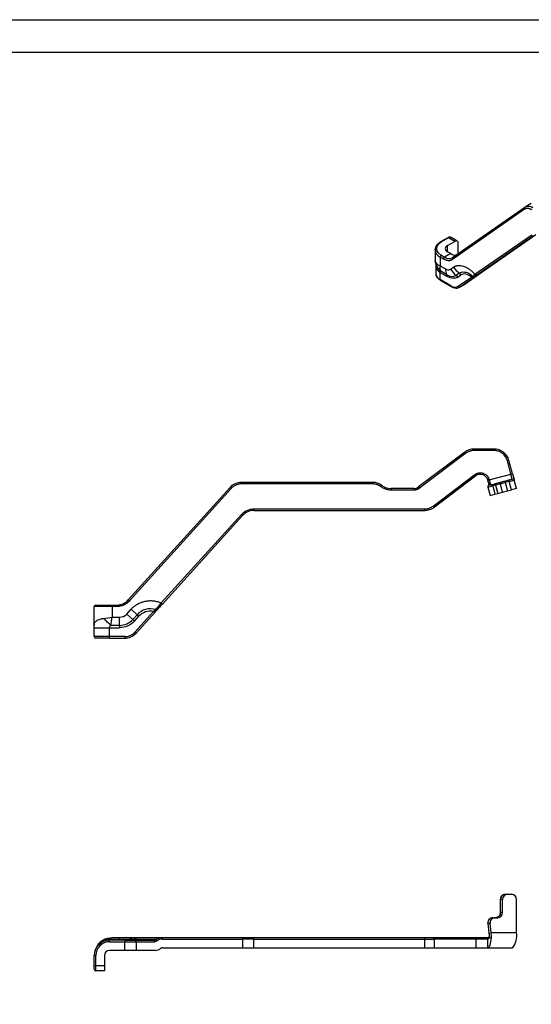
# Model space of a CAD drawing. Header units: inches. Extents: x -59 to 40, y -86 to 20.
# Tile 73 of 74: x 31.86 to 35.8, y 12.02 to 19.62. Entities that reach past the tile are written whole.
import ezdxf

# ---------------------------------------------------------------- set-up
doc = ezdxf.new("R2010")
doc.units = ezdxf.units.IN
doc.header["$MEASUREMENT"] = 0
doc.layers.add('APP-M-S', color=7, linetype='Continuous')

msp = doc.modelspace()

# ---------------------------------------------------------------- linework, layer by layer
at = {"layer": 'APP-M-S'}
for p, q in [((35.80332, 18.19801), (35.756, 18.17069)), ((35.75096, 18.15399), (35.19494, 17.76531)), ((35.75254, 18.16849), (35.19653, 17.77981)), ((35.75312, 18.16886), (35.75254, 18.16849)), ((35.36914, 17.65229), (35.80652, 17.95804)), ((35.38368, 17.64707), (35.82107, 17.95282)), ((35.4326, 17.6755), (35.83794, 17.95886)), ((35.15937, 17.93453), (35.10369, 17.90239)), ((35.16527, 17.93395), (35.1096, 17.9018)), ((35.15692, 17.87448), (35.2126, 17.90663)), ((35.15692, 17.82627), (35.15692, 17.87448)), ((35.2126, 17.90663), (35.16527, 17.93395)), ((35.23228, 17.90858), (35.18496, 17.9359)), ((35.24044, 17.81051), (35.24044, 17.89055)), ((35.06088, 17.84073), (35.06092, 17.84257)), ((35.06088, 17.84073), (35.06088, 17.76017)), ((35.1096, 17.79895), (35.13517, 17.78419)), ((35.18249, 17.81151), (35.13517, 17.78419)), ((35.18249, 17.81151), (35.15692, 17.82627)), ((35.06665, 17.71557), (35.06665, 17.6591)), ((35.10124, 17.78448), (35.10124, 17.71756)), ((35.12682, 17.76972), (35.10124, 17.78448)), ((35.10124, 17.71756), (35.1419, 17.69408)), ((35.1964, 17.78003), (35.19402, 17.7786)), ((35.10124, 17.61089), (35.10124, 17.66735)), ((35.10124, 17.66735), (35.15582, 17.63585)), ((35.15273, 17.64879), (35.10569, 17.67594)), ((35.18075, 17.69157), (35.20438, 17.70808)), ((35.24831, 17.66064), (35.22468, 17.64412)), ((35.23723, 17.63057), (35.26086, 17.64709)), ((35.40592, 17.65515), (35.30111, 17.58189)), ((35.1835, 17.5634), (35.10124, 17.61089)), ((35.10369, 17.60548), (35.18595, 17.55799)), ((35.23924, 17.55979), (35.34116, 17.63104)), ((35.2509, 17.55273), (35.29823, 17.58005)), ((35.25378, 17.55456), (35.3557, 17.62581)), ((35.25378, 17.55456), (35.30111, 17.58189)), ((35.30111, 17.58189), (35.29823, 17.58005)), ((35.25047, 17.55248), (35.25378, 17.55456)), ((35.29094, 16.27924), (34.93472, 16.00996)), ((35.29094, 16.27924), (35.29806, 16.26982)), ((35.51634, 16.30313), (35.36216, 16.30313)), ((35.36216, 16.30313), (35.36216, 16.29132)), ((35.51634, 16.29132), (35.36216, 16.29132)), ((35.51634, 16.30313), (35.51634, 16.29132)), ((35.29806, 16.26982), (34.94184, 16.00054)), ((35.63042, 16.21559), (35.61902, 16.21253)), ((35.64675, 16.10904), (35.61902, 16.21253)), ((35.65815, 16.1121), (35.63042, 16.21559)), ((34.58046, 16.04526), (33.56827, 16.04526)), ((33.56827, 16.04526), (33.56827, 16.03345)), ((34.58046, 16.03345), (34.58046, 16.04526)), ((35.04588, 15.86203), (35.3675, 16.10515)), ((35.37462, 16.09573), (35.05301, 15.85261)), ((35.37462, 16.09573), (35.3675, 16.10515)), ((35.47868, 16.06696), (35.46727, 16.06391)), ((35.46727, 16.06391), (35.46801, 16.06115)), ((35.47942, 16.06421), (35.46801, 16.06115)), ((35.47868, 16.06696), (35.47942, 16.06421)), ((35.47942, 16.06421), (35.64675, 16.10904)), ((35.47942, 16.06421), (35.4861, 16.03928)), ((35.56492, 16.03413), (35.60295, 16.04432)), ((35.59989, 16.05573), (35.63032, 16.06388)), ((35.60295, 16.04432), (35.59989, 16.05573)), ((35.63337, 16.05247), (35.60295, 16.04432)), ((35.60295, 16.04432), (35.62027, 15.97967)), ((35.63337, 16.05247), (35.63032, 16.06388)), ((35.63337, 16.05247), (35.6714, 16.06266)), ((35.6507, 15.98782), (35.63337, 16.05247)), ((35.65815, 16.1121), (35.64675, 16.10904)), ((35.65694, 16.07101), (35.64675, 16.10904)), ((35.68872, 15.99801), (35.6714, 16.06266)), ((33.48069, 16.00639), (32.69436, 15.13728)), ((33.48945, 15.99846), (32.70312, 15.12935)), ((33.48069, 16.00639), (33.48945, 15.99846)), ((34.58046, 16.03345), (33.56827, 16.03345)), ((34.65132, 16.02163), (34.64424, 16.01219)), ((34.8991, 15.99801), (34.72219, 15.99801)), ((34.72219, 15.99801), (34.72219, 15.9862)), ((34.8991, 15.9862), (34.72219, 15.9862)), ((34.8991, 15.99801), (34.8991, 15.9862)), ((34.93472, 16.00996), (34.94184, 16.00054)), ((35.468, 16.00816), (35.50603, 16.01835)), ((35.468, 16.00816), (35.48533, 15.94351)), ((35.50297, 16.02976), (35.52384, 16.03535)), ((35.50603, 16.01835), (35.50297, 16.02976)), ((35.52689, 16.02394), (35.50603, 16.01835)), ((35.50603, 16.01835), (35.52335, 15.9537)), ((35.52689, 16.02394), (35.52384, 16.03535)), ((35.56492, 16.03413), (35.52689, 16.02394)), ((35.52689, 16.02394), (35.54422, 15.95929)), ((35.54422, 15.95929), (35.58224, 15.96948)), ((35.58224, 15.96948), (35.56492, 16.03413)), ((35.58224, 15.96948), (35.62027, 15.97967)), ((35.62027, 15.97967), (35.6507, 15.98782)), ((35.68872, 15.99801), (35.6507, 15.98782)), ((35.48533, 15.94351), (35.52335, 15.9537)), ((35.52335, 15.9537), (35.54422, 15.95929)), ((33.66437, 15.84053), (34.98178, 15.84053)), ((33.66437, 15.82872), (33.66437, 15.84053)), ((33.66437, 15.82872), (34.98178, 15.82872)), ((34.98178, 15.82872), (34.98178, 15.84053)), ((35.05301, 15.85261), (35.04588, 15.86203)), ((32.94947, 15.1141), (33.56803, 15.79778)), ((32.95823, 15.10618), (33.57679, 15.78985)), ((33.57679, 15.78985), (33.56803, 15.79778)), ((32.69436, 15.13728), (32.70312, 15.12935)), ((32.57061, 15.08659), (32.43282, 15.08659)), ((32.43282, 14.92346), (32.43282, 15.08659)), ((32.57061, 15.09841), (32.60678, 15.09841)), ((32.57061, 15.08659), (32.57061, 15.09841)), ((32.57061, 15.08659), (32.57061, 15.00463)), ((32.60678, 15.08659), (32.57061, 15.08659)), ((32.60678, 15.08659), (32.60678, 15.09841)), ((32.68306, 15.02901), (32.71647, 15.06594)), ((32.76328, 15.02359), (32.71647, 15.06594)), ((32.57061, 15.00463), (32.62811, 15.00463)), ((32.62811, 14.9415), (32.62811, 15.00463)), ((32.68306, 15.02901), (32.72987, 14.98666)), ((32.76328, 15.02359), (32.72987, 14.98666)), ((32.72987, 14.98666), (32.74324, 14.97456)), ((32.74324, 14.97456), (32.77666, 15.01149)), ((32.74608, 14.88929), (32.89022, 15.04861)), ((32.75484, 14.88137), (32.89898, 15.04068)), ((32.76328, 15.02359), (32.77666, 15.01149)), ((32.43282, 14.92346), (32.55093, 14.92346)), ((32.43282, 14.85431), (32.43282, 14.92346)), ((32.55093, 14.92346), (32.62811, 14.92346)), ((32.55093, 14.85431), (32.55093, 14.92346)), ((32.62811, 14.9415), (32.5616, 14.9415)), ((32.62811, 14.9415), (32.62811, 14.92346)), ((32.55093, 14.85431), (32.43282, 14.85431)), ((32.66726, 14.85431), (32.55093, 14.85431)), ((32.55093, 14.8425), (32.55093, 14.85431)), ((32.55093, 14.8425), (32.66726, 14.8425)), ((32.66726, 14.85431), (32.66726, 14.8425)), ((32.74608, 14.88929), (32.75484, 14.88137)), ((35.60295, 12.86478), (35.62027, 12.86478)), ((35.62027, 12.86478), (35.6507, 12.86478)), ((35.56452, 12.82541), (35.56452, 12.72304)), ((35.56492, 12.82541), (35.56452, 12.82541)), ((35.58224, 12.82541), (35.56492, 12.82541)), ((35.56492, 12.72304), (35.56492, 12.82541)), ((35.58224, 12.72304), (35.58224, 12.82541)), ((35.68872, 12.5695), (35.68872, 12.82541)), ((35.56492, 12.72304), (35.56452, 12.72304)), ((35.58224, 12.72304), (35.56492, 12.72304)), ((35.46788, 12.63955), (35.47637, 12.56797)), ((35.46829, 12.63951), (35.46804, 12.64251)), ((35.48561, 12.63951), (35.46829, 12.63951)), ((35.46829, 12.63951), (35.47676, 12.56806)), ((35.49391, 12.5695), (35.48561, 12.63951)), ((35.50603, 12.68367), (35.52335, 12.68367)), ((35.52335, 12.68367), (35.54422, 12.68367)), ((35.5406, 12.68697), (35.53431, 12.68443)), ((35.47676, 12.56806), (35.47656, 12.56813)), ((35.49391, 12.5695), (35.68872, 12.5695)), ((32.50749, 12.51482), (32.51371, 12.51628)), ((32.55093, 12.49863), (32.55093, 12.51045)), ((32.66726, 12.51045), (32.55093, 12.51045)), ((32.55093, 12.49863), (32.66726, 12.49863)), ((32.62811, 12.51482), (32.5616, 12.51482)), ((32.57061, 12.53013), (32.62811, 12.53013)), ((32.62811, 12.51482), (32.62811, 12.53013)), ((32.62811, 12.53013), (32.68306, 12.53013)), ((32.62811, 12.51482), (32.62811, 12.51045)), ((32.72987, 12.51482), (32.62811, 12.51482)), ((32.66726, 12.51045), (32.66726, 12.49863)), ((32.66726, 12.43171), (32.66726, 12.49863)), ((32.66726, 12.49863), (32.75484, 12.49863)), ((32.68306, 12.53013), (32.71647, 12.53013)), ((32.76328, 12.51482), (32.72987, 12.51482)), ((32.74608, 12.51045), (32.89022, 12.51045)), ((32.75484, 12.49863), (32.75484, 12.43171)), ((32.75484, 12.49863), (32.89898, 12.49863)), ((32.9064, 12.51482), (32.76328, 12.51482)), ((32.94947, 12.53013), (33.56803, 12.53013)), ((32.95823, 12.51832), (33.57679, 12.51832)), ((33.57679, 12.51832), (33.57679, 12.45139)), ((33.66437, 12.51832), (33.57679, 12.51832)), ((33.66437, 12.51832), (33.66437, 12.53013)), ((33.66437, 12.53013), (34.98178, 12.53013)), ((33.66437, 12.45139), (33.66437, 12.51832)), ((33.66437, 12.51832), (34.98178, 12.51832)), ((34.98178, 12.51832), (34.98178, 12.53013)), ((34.98178, 12.51832), (35.05301, 12.51832)), ((34.98178, 12.45139), (34.98178, 12.51832)), ((35.04588, 12.53013), (35.3675, 12.53013)), ((35.05301, 12.51832), (35.05301, 12.45139)), ((35.37462, 12.51832), (35.05301, 12.51832)), ((35.37462, 12.51832), (35.37462, 12.45139)), ((35.46727, 12.51832), (35.37462, 12.51832)), ((35.46727, 12.51832), (35.46801, 12.51832)), ((35.46727, 12.45139), (35.46727, 12.51832)), ((35.47662, 12.53331), (35.4766, 12.53054)), ((35.47691, 12.53013), (35.49683, 12.53013)), ((32.66726, 12.43171), (32.55093, 12.43171)), ((32.75484, 12.43171), (32.66726, 12.43171)), ((32.90307, 12.43171), (32.75484, 12.43171)), ((32.96049, 12.45139), (33.57679, 12.45139)), ((33.57679, 12.45139), (33.66437, 12.45139)), ((33.66437, 12.45139), (34.98178, 12.45139)), ((34.98178, 12.45139), (35.05301, 12.45139)), ((35.05301, 12.45139), (35.37462, 12.45139)), ((35.37462, 12.45139), (35.46727, 12.45139)), ((35.46801, 12.45139), (35.46727, 12.45139)), ((35.46801, 12.45139), (35.65815, 12.45139)), ((32.43282, 12.3136), (32.43282, 12.39234)), ((32.44463, 12.39234), (32.43282, 12.39234)), ((32.44463, 12.3136), (32.44463, 12.39234)), ((32.51156, 12.39234), (32.51156, 12.3136)), ((32.44463, 12.3136), (32.43282, 12.3136)), ((32.51156, 12.3136), (32.44463, 12.3136)), ((32.44463, 12.27423), (32.44463, 12.3136)), ((32.51156, 12.27423), (32.44463, 12.27423)), ((32.51156, 12.3136), (32.51156, 12.27423))]:
    msp.add_line(p, q, dxfattribs=at)
at = {"layer": 'APP-M-S', "color": 7}
for points in [[(-7.73176, 19.61813), (39.76824, 19.61813), (39.76824, -14.25688), (-7.73176, -14.25688)], [(-7.48176, -14.00688), (-7.48176, 19.36813), (39.51824, 19.36813), (39.51824, -14.00688)]]:
    msp.add_lwpolyline(points, close=True, dxfattribs=at)
at = {"layer": 'APP-M-S'}
for points in [[(35.46829, 12.63951), (35.46791, 12.63953), (35.46788, 12.63956)], [(35.54108, 12.68651), (35.53431, 12.68443), (35.52689, 12.68367)], [(32.52216, 12.52133), (32.50172, 12.51167), (32.49255, 12.50588)], [(35.05301, 12.51832), (35.05287, 12.52062), (35.05246, 12.52284), (35.05181, 12.52488), (35.05092, 12.52667), (35.04984, 12.52814), (35.04861, 12.52923), (35.04727, 12.5299), (35.04588, 12.53013)], [(35.37462, 12.51832), (35.37448, 12.52062), (35.37408, 12.52284), (35.37342, 12.52488), (35.37253, 12.52667), (35.37145, 12.52814), (35.37022, 12.52923), (35.36889, 12.5299), (35.3675, 12.53013)], [(35.46801, 12.45139), (35.4727, 12.45279), (35.47727, 12.45694), (35.48163, 12.46375), (35.48566, 12.47306), (35.48928, 12.48465), (35.49239, 12.49825), (35.49493, 12.51353), (35.49683, 12.53013)]]:
    msp.add_lwpolyline(points, dxfattribs=at)
for centre, radius, start, end in [((35.78046, 18.11708), 0.05898, 54.089725, 114.041245), ((35.75947, 18.1604), 0.01066, 130.577709, 216.950011), ((35.10613, 17.89696), 0.00596, 54.437584, 113.67646), ((35.16607, 17.85038), 0.02578, 110.783421, 249.216579), ((35.16181, 17.92912), 0.00594, 54.382423, 114.307119), ((35.17681, 17.91785), 0.0198, 65.692881, 125.617577), ((35.22347, 17.8933), 0.01719, 350.785963, 129.203285), ((35.1281, 17.84636), 0.06745, 184.782266, 246.537875), ((35.11938, 17.78366), 0.01815, 122.605478, 177.394522), ((35.2204, 17.86995), 0.06965, 237.03459, 274.758669), ((35.12463, 17.72065), 0.0582, 184.978707, 246.30685), ((35.14495, 17.7689), 0.01815, 122.605478, 177.394522), ((35.1697, 17.83179), 0.05881, 234.039397, 294.593331), ((35.20346, 17.77171), 0.01066, 130.577709, 216.950011), ((35.12331, 17.66323), 0.05681, 184.17392, 247.146221), ((35.22985, 17.69116), 0.088, 178.098222, 208.785971), ((35.16329, 17.72316), 0.0361, 233.657989, 298.925898), ((35.19235, 17.70264), 0.06685, 233.657989, 298.925902), ((35.13069, 17.63668), 0.02514, 358.098222, 28.785971), ((35.322, 17.77829), 0.16574, 211.549913, 234.04465), ((35.34562, 17.79481), 0.16574, 211.549928, 234.044635), ((35.19688, 17.60579), 0.04736, 31.549964, 54.04462), ((35.28216, 17.58282), 0.08487, 37.477126, 113.505319), ((35.2205, 17.62231), 0.04736, 31.549928, 54.044635), ((35.10703, 17.61025), 0.00582, 173.701152, 234.986667), ((35.18945, 17.56283), 0.00598, 174.476191, 233.201504), ((35.24928, 17.56488), 0.01126, 206.903009, 293.582074), ((35.36216, 16.18502), 0.11811, 90, 127.087067), ((35.51634, 16.18502), 0.11811, 15, 90), ((33.56827, 15.92715), 0.11811, 90, 137.862933), ((34.58046, 15.92715), 0.11811, 53.130102, 90), ((35.41023, 16.04862), 0.05906, 15, 127.087067), ((35.57633, 16.03719), 0.01181, 105, 195), ((35.65999, 16.0596), 0.01181, 15, 105), ((34.72219, 16.11612), 0.11811, 233.130102, 270), ((34.8991, 16.05707), 0.05906, 270, 307.087067), ((35.47941, 16.01122), 0.01181, 105, 195), ((33.66437, 15.71061), 0.11811, 90, 137.862933), ((34.98178, 15.94683), 0.11811, 270, 307.087067), ((32.60678, 15.21652), 0.11811, 270, 317.862933), ((32.44463, 15.08659), 0.01181, 90, 180), ((32.86589, 14.93076), 0.13837, 72.976903, 137.862933), ((32.62811, 15.07872), 0.07409, 270, 317.862928), ((32.62811, 15.07872), 0.13722, 270, 317.86293), ((32.44463, 14.85431), 0.01181, 180, 270), ((32.66726, 14.96061), 0.11811, 270, 317.862933), ((35.60363, 12.82607), 0.03872, 91.010185, 180.975761), ((35.62095, 12.82607), 0.03872, 91.010185, 180.97576), ((35.65001, 12.82607), 0.03872, 359.02424, 88.989815), ((35.52575, 12.72257), 0.03917, 293.029463, 0.700078), ((35.54353, 12.72238), 0.03872, 271.010185, 0.97576), ((35.50679, 12.64486), 0.03882, 91.121428, 183.479893), ((35.52415, 12.64478), 0.0389, 91.170719, 187.796249), ((35.55171, 12.54195), 0.13975, 319.609308, 11.369055), ((32.55093, 12.39234), 0.11811, 90, 180), ((32.57061, 12.39234), 0.1378, 128.022307, 144.757922), ((32.6822, 12.44829), 0.08185, 54.378552, 89.398783), ((32.71561, 12.44829), 0.08185, 54.378543, 89.398791), ((32.74349, 12.53383), 0.02339, 234.378544, 269.398801), ((32.74429, 12.49996), 0.01063, 352.820211, 80.296761), ((32.7769, 12.53383), 0.02339, 234.378543, 269.398791), ((33.56623, 12.51965), 0.01063, 352.820211, 80.296761), ((35.47894, 12.5185), 0.01167, 99.749929, 180.869513), ((35.47986, 12.51841), 0.01185, 118.536625, 180.452829), ((32.55093, 12.39234), 0.03937, 90, 180), ((32.44463, 12.28604), 0.01181, 180, 270)]:
    msp.add_arc(centre, radius, start, end, dxfattribs=at)
msp.add_ellipse((35.46334, 12.5695), major_axis=(-0.01499, 0.11805), ratio=0.2549791, start_param=4.340186, end_param=4.6800228, dxfattribs=at)
for points, knots in [([(35.75653, 18.17096), (35.75646, 18.17094), (35.75501, 18.17035), (35.75386, 18.16924), (35.75275, 18.16818)], [0, 0, 0, 0, 0.0437424, 1, 1, 1, 1]), ([(35.80669, 18.15038), (35.80519, 18.15122), (35.80218, 18.1529), (35.7977, 18.15501), (35.79328, 18.1568), (35.78892, 18.15825), (35.78461, 18.15936), (35.78036, 18.16014), (35.77515, 18.16068), (35.76913, 18.16065), (35.76255, 18.15952), (35.75641, 18.1574), (35.75278, 18.15513), (35.75096, 18.15399)], [0, 0, 0, 0, 0.0721074, 0.1435655, 0.2146275, 0.2855512, 0.3565955, 0.4280182, 0.5000731, 0.6256177, 0.7498647, 0.8741983, 1, 1, 1, 1]), ([(35.10381, 17.90231), (35.10287, 17.90181), (35.09766, 17.89906), (35.08949, 17.89305), (35.07959, 17.88427), (35.07149, 17.87439), (35.06544, 17.86354), (35.06171, 17.85291), (35.06137, 17.84587), (35.06123, 17.84287)], [0, 0, 0, 0, 0.0357223, 0.1981436, 0.3627646, 0.5294433, 0.6985913, 0.8716061, 1, 1, 1, 1]), ([(35.1096, 17.9018), (35.10801, 17.90086), (35.10485, 17.89898), (35.10046, 17.89598), (35.09635, 17.89288), (35.09255, 17.88965), (35.08906, 17.88631), (35.08588, 17.88285), (35.08036, 17.87599), (35.0744, 17.86524), (35.07185, 17.85038), (35.0744, 17.83552), (35.08088, 17.82383), (35.08811, 17.81528), (35.09431, 17.80944), (35.1014, 17.80394), (35.10686, 17.80062), (35.1096, 17.79895)], [0, 0, 0, 0, 0.0345769, 0.0688992, 0.103066, 0.1371778, 0.1713356, 0.2056399, 0.2401901, 0.370056, 0.5000287, 0.6298947, 0.7598673, 0.8201108, 0.8798543, 0.9396378, 1, 1, 1, 1]), ([(35.1848, 17.93573), (35.18275, 17.93676), (35.17826, 17.93901), (35.1704, 17.93882), (35.16396, 17.93715), (35.16048, 17.93499), (35.15942, 17.93434)], [0, 0, 0, 0, 0.2584672, 0.5643789, 0.867491, 1, 1, 1, 1]), ([(35.06103, 17.76292), (35.06122, 17.75909), (35.06162, 17.75111), (35.06379, 17.74224), (35.0657, 17.73273), (35.06657, 17.72334), (35.06662, 17.71818), (35.06665, 17.71557)], [0, 0, 0, 0, 0.2460056, 0.5124926, 0.7652393, 0.8811472, 1, 1, 1, 1]), ([(35.06743, 17.74221), (35.06471, 17.74673), (35.06082, 17.75318), (35.06143, 17.75855), (35.06161, 17.76017)], [0, 0, 0, 0, 0.69986991, 1, 1, 1, 1]), ([(35.10569, 17.67594), (35.09603, 17.68455), (35.08774, 17.69476), (35.07475, 17.71725), (35.07006, 17.72954), (35.06743, 17.74221)], [0, 0, 0, 0, 0.5, 0.5, 1, 1, 1, 1]), ([(35.19494, 17.76531), (35.19384, 17.76458), (35.19165, 17.76313), (35.18814, 17.76134), (35.18451, 17.75985), (35.18072, 17.7587), (35.17678, 17.75786), (35.1727, 17.75734), (35.16846, 17.75715), (35.16266, 17.75732), (35.15517, 17.75831), (35.14591, 17.7608), (35.13644, 17.76449), (35.13004, 17.76797), (35.12682, 17.76972)], [0, 0, 0, 0, 0.0631317, 0.1257433, 0.1880038, 0.2500853, 0.3121612, 0.3744051, 0.436989, 0.5000824, 0.6256481, 0.7499006, 0.8742239, 1, 1, 1, 1]), ([(35.20438, 17.70808), (35.20585, 17.70906), (35.20877, 17.71101), (35.21341, 17.71348), (35.21822, 17.71561), (35.22321, 17.71737), (35.22839, 17.71875), (35.23374, 17.71977), (35.24384, 17.72096), (35.2594, 17.72049), (35.28107, 17.7152), (35.30346, 17.70557), (35.32228, 17.69395), (35.33711, 17.6828), (35.34805, 17.67351), (35.35878, 17.6634), (35.36568, 17.656), (35.36914, 17.65229)], [0, 0, 0, 0, 0.0359341, 0.0716797, 0.1073092, 0.1428958, 0.178513, 0.2142341, 0.2501318, 0.3750255, 0.5000212, 0.6249369, 0.7499106, 0.8125716, 0.874878, 0.9372233, 1, 1, 1, 1]), ([(35.06707, 17.65614), (35.0673, 17.65309), (35.06784, 17.64605), (35.0723, 17.63549), (35.07938, 17.62483), (35.08905, 17.61538), (35.09735, 17.60896), (35.10282, 17.60611), (35.10384, 17.60558)], [0, 0, 0, 0, 0.1520258, 0.3512376, 0.5531519, 0.7551925, 0.9544036, 1, 1, 1, 1]), ([(35.10569, 17.67594), (35.10512, 17.67616), (35.10403, 17.67659), (35.10271, 17.67686), (35.10173, 17.67677), (35.10111, 17.67627), (35.10081, 17.67533), (35.10081, 17.67386), (35.10097, 17.67212), (35.10119, 17.66991), (35.10122, 17.66834), (35.10124, 17.66735)], [0, 0, 0, 0, 0.124117, 0.2357175, 0.3378145, 0.4343152, 0.5298157, 0.632158, 0.7557893, 0.8473774, 1, 1, 1, 1]), ([(35.36914, 17.65229), (35.37076, 17.64966), (35.37327, 17.64757), (35.37866, 17.64564), (35.3815, 17.6458), (35.38368, 17.64707)], [0, 0, 0, 0, 0.5, 0.5, 1, 1, 1, 1]), ([(35.40592, 17.65515), (35.41066, 17.65847), (35.41458, 17.6613), (35.42066, 17.66592), (35.42282, 17.66772), (35.42394, 17.66888)], [0, 0, 0, 0, 0.5, 0.5, 1, 1, 1, 1]), ([(35.4326, 17.6755), (35.43029, 17.67388), (35.42842, 17.67253), (35.42552, 17.67031), (35.42449, 17.66945), (35.42394, 17.66888)], [0, 0, 0, 0, 0.5, 0.5, 1, 1, 1, 1]), ([(35.34116, 17.63104), (35.34193, 17.63136), (35.34347, 17.63202), (35.34546, 17.63285), (35.34716, 17.63355), (35.34856, 17.63411), (35.34919, 17.63434), (35.34951, 17.63445)], [0, 0, 0, 0, 0.2001015, 0.4001976, 0.6002315, 0.8001668, 1, 1, 1, 1]), ([(35.34116, 17.63104), (35.34278, 17.62841), (35.34529, 17.62631), (35.35068, 17.62438), (35.35352, 17.62455), (35.3557, 17.62581)], [0, 0, 0, 0, 0.5, 0.5, 1, 1, 1, 1]), ([(35.34951, 17.63445), (35.35134, 17.63246), (35.35387, 17.63112), (35.35919, 17.63034), (35.36197, 17.63089), (35.36424, 17.63227)], [0, 0, 0, 0, 0.5, 0.5, 1, 1, 1, 1]), ([(35.18596, 17.55817), (35.18857, 17.55667), (35.19498, 17.55299), (35.20538, 17.54909), (35.21702, 17.54639), (35.22862, 17.54589), (35.24005, 17.54756), (35.24691, 17.55081), (35.25037, 17.55246)], [0, 0, 0, 0, 0.1171128, 0.288011, 0.4613243, 0.6371933, 0.8167474, 1, 1, 1, 1]), ([(35.36216, 16.29132), (35.36024, 16.29129), (35.35641, 16.29123), (35.35069, 16.29075), (35.34502, 16.28999), (35.3394, 16.28891), (35.33384, 16.28753), (35.32652, 16.28529), (35.31763, 16.28176), (35.30743, 16.27646), (35.30119, 16.27204), (35.29806, 16.26982)], [0, 0, 0, 0, 0.0837945, 0.1670863, 0.2501174, 0.3331321, 0.4163749, 0.5000883, 0.6668495, 0.8328341, 1, 1, 1, 1]), ([(35.61902, 16.21253), (35.61839, 16.21471), (35.61714, 16.21905), (35.61475, 16.22539), (35.612, 16.23155), (35.60885, 16.23753), (35.60339, 16.24646), (35.59463, 16.25769), (35.58135, 16.26974), (35.56627, 16.27945), (35.55178, 16.2856), (35.53878, 16.28912), (35.52762, 16.29098), (35.52011, 16.29121), (35.51634, 16.29132)], [0, 0, 0, 0, 0.0488744, 0.0974402, 0.1458949, 0.1944371, 0.2432644, 0.371575, 0.5000353, 0.6283458, 0.7568062, 0.8379261, 0.9186838, 1, 1, 1, 1]), ([(35.3675, 16.10515), (35.36885, 16.10614), (35.37154, 16.10809), (35.3758, 16.11064), (35.38018, 16.1129), (35.3847, 16.11482), (35.38936, 16.11643), (35.39415, 16.11771), (35.40029, 16.1189), (35.40781, 16.11963), (35.41936, 16.11931), (35.43348, 16.1163), (35.44645, 16.11), (35.45577, 16.10316), (35.46215, 16.09711), (35.46772, 16.0904), (35.47237, 16.0831), (35.47614, 16.07529), (35.47783, 16.06975), (35.47868, 16.06696)], [0, 0, 0, 0, 0.0362061, 0.0719651, 0.1074506, 0.1428401, 0.1783126, 0.2140459, 0.2502138, 0.3136033, 0.3771391, 0.5000495, 0.6229599, 0.6863494, 0.7498852, 0.8128056, 0.8748287, 0.9369094, 1, 1, 1, 1]), ([(35.52384, 16.03535), (35.52509, 16.03568), (35.52758, 16.03635), (35.53128, 16.03734), (35.53493, 16.03832), (35.53853, 16.03928), (35.54404, 16.04076), (35.55118, 16.04267), (35.55902, 16.04478), (35.56547, 16.0465), (35.56997, 16.04771), (35.57277, 16.04846), (35.57311, 16.04855), (35.57327, 16.0486)], [0, 0, 0, 0, 0.0483635, 0.0962941, 0.1440651, 0.1919523, 0.2402295, 0.3700566, 0.5001465, 0.6299738, 0.7600638, 0.8798357, 1, 1, 1, 1]), ([(35.57327, 16.0486), (35.57331, 16.04861), (35.57339, 16.04863), (35.57405, 16.0488), (35.57529, 16.04914), (35.57748, 16.04972), (35.58094, 16.05065), (35.58517, 16.05178), (35.5899, 16.05305), (35.59487, 16.05438), (35.59821, 16.05528), (35.59989, 16.05573)], [0, 0, 0, 0, 0.0803725, 0.1599995, 0.240148, 0.3698768, 0.5000935, 0.6298226, 0.7600395, 0.8796551, 1, 1, 1, 1]), ([(35.63032, 16.06388), (35.63144, 16.06418), (35.63366, 16.06478), (35.63696, 16.06566), (35.6408, 16.06669), (35.64504, 16.06782), (35.64926, 16.06896), (35.65273, 16.06989), (35.65516, 16.07054), (35.65667, 16.07094), (35.65685, 16.07099), (35.65694, 16.07101)], [0, 0, 0, 0, 0.0803725, 0.1599995, 0.240148, 0.3698768, 0.5000935, 0.6298226, 0.7600395, 0.8796551, 1, 1, 1, 1]), ([(33.56827, 16.03345), (33.56614, 16.03341), (33.56189, 16.03334), (33.55556, 16.03276), (33.54931, 16.03183), (33.54313, 16.03052), (33.53704, 16.02884), (33.53103, 16.02678), (33.52366, 16.02376), (33.51514, 16.01946), (33.50584, 16.01343), (33.49716, 16.0065), (33.49203, 16.00115), (33.48945, 15.99846)], [0, 0, 0, 0, 0.0721074, 0.1435655, 0.2146275, 0.2855512, 0.3565955, 0.4280182, 0.5000731, 0.6256177, 0.7498647, 0.8741983, 1, 1, 1, 1]), ([(34.64424, 16.01219), (34.64269, 16.01331), (34.63961, 16.01555), (34.63477, 16.01858), (34.62981, 16.02136), (34.62471, 16.02386), (34.61946, 16.02609), (34.61231, 16.02869), (34.60314, 16.0312), (34.59187, 16.0331), (34.58427, 16.03333), (34.58046, 16.03345)], [0, 0, 0, 0, 0.0837899, 0.1670826, 0.2501174, 0.3331357, 0.4163791, 0.5000873, 0.6668437, 0.8328364, 1, 1, 1, 1]), ([(34.72219, 15.9862), (34.71985, 15.98624), (34.7152, 15.98631), (34.70825, 15.98689), (34.70136, 15.98781), (34.69453, 15.98911), (34.68777, 15.99078), (34.67887, 15.99348), (34.66806, 15.99775), (34.65565, 16.00416), (34.64805, 16.0095), (34.64424, 16.01219)], [0, 0, 0, 0, 0.0837828, 0.167071, 0.2501042, 0.3331239, 0.4163718, 0.5000878, 0.6668812, 0.8328735, 1, 1, 1, 1]), ([(34.94184, 16.00054), (34.94059, 15.99963), (34.93812, 15.99783), (34.9342, 15.99544), (34.93015, 15.9933), (34.92596, 15.99144), (34.92071, 15.98948), (34.91432, 15.98772), (34.90676, 15.98644), (34.90166, 15.98628), (34.8991, 15.9862)], [0, 0, 0, 0, 0.1005053, 0.2003455, 0.2999394, 0.3997089, 0.5000737, 0.6667383, 0.8327282, 1, 1, 1, 1]), ([(35.47638, 16.03085), (35.47676, 16.02822), (35.47727, 16.02466), (35.47769, 16.02327), (35.47779, 16.0229)], [0, 0, 0, 0, 0.7390374, 1, 1, 1, 1]), ([(35.4861, 16.03928), (35.48542, 16.03909), (35.48409, 16.03873), (35.48225, 16.03792), (35.48062, 16.03698), (35.47925, 16.03592), (35.47815, 16.03478), (35.47731, 16.0336), (35.47675, 16.03241), (35.47646, 16.03125), (35.47639, 16.03013), (35.47653, 16.02943), (35.4766, 16.02909)], [0, 0, 0, 0, 0.1135998, 0.2241423, 0.3316545, 0.4361587, 0.5376575, 0.6361426, 0.7316085, 0.8240614, 0.9135188, 1, 1, 1, 1]), ([(35.4766, 16.02909), (35.47662, 16.02901), (35.47665, 16.02892), (35.47667, 16.02882), (35.47671, 16.02869), (35.47675, 16.02854), (35.47679, 16.0284), (35.47683, 16.02825), (35.47687, 16.0281), (35.47691, 16.02796)], [0, 0, 0, 0, 0.000009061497, 0.000009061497, 0.000009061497, 0.000020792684, 0.000020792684, 0.000020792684, 0.000032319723, 0.000032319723, 0.000032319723, 0.000032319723]), ([(35.48353, 16.02455), (35.4847, 16.02486), (35.4872, 16.02553), (35.49197, 16.02681), (35.49733, 16.02825), (35.50109, 16.02925), (35.50297, 16.02976)], [0, 0, 0, 0, 0.2266675, 0.4847512, 0.7416979, 1, 1, 1, 1]), ([(33.56803, 15.79778), (33.56958, 15.79945), (33.57269, 15.80277), (33.57764, 15.80744), (33.58279, 15.81183), (33.58814, 15.81593), (33.59371, 15.81974), (33.59949, 15.82326), (33.60547, 15.82649), (33.61369, 15.83038), (33.62427, 15.83446), (33.63736, 15.83795), (33.65077, 15.84013), (33.65982, 15.8404), (33.66437, 15.84053)], [0, 0, 0, 0, 0.0631317, 0.1257433, 0.1880038, 0.2500853, 0.3121612, 0.3744051, 0.436989, 0.5000824, 0.6256481, 0.7499006, 0.8742239, 1, 1, 1, 1]), ([(34.98178, 15.84053), (34.9837, 15.84056), (34.98754, 15.84062), (34.99325, 15.8411), (34.99892, 15.84186), (35.00454, 15.84294), (35.01011, 15.84432), (35.01743, 15.84656), (35.02632, 15.85009), (35.03651, 15.85539), (35.04275, 15.85982), (35.04588, 15.86203)], [0, 0, 0, 0, 0.0837945, 0.1670863, 0.2501174, 0.3331321, 0.4163749, 0.5000883, 0.6668495, 0.8328341, 1, 1, 1, 1]), ([(32.71647, 15.06594), (32.71854, 15.06818), (32.72268, 15.07263), (32.72924, 15.07894), (32.73604, 15.08495), (32.7431, 15.09063), (32.75042, 15.09598), (32.75799, 15.10102), (32.77227, 15.10961), (32.79428, 15.12003), (32.82493, 15.12889), (32.85659, 15.13291), (32.8832, 15.13199), (32.90417, 15.12881), (32.91965, 15.12517), (32.93483, 15.12039), (32.94458, 15.1162), (32.94947, 15.1141)], [0, 0, 0, 0, 0.0359341, 0.0716797, 0.1073092, 0.1428958, 0.178513, 0.2142341, 0.2501318, 0.3750255, 0.5000212, 0.6249369, 0.7499106, 0.8125716, 0.874878, 0.9372233, 1, 1, 1, 1]), ([(32.44463, 15.09841), (32.44466, 15.09841), (32.44473, 15.09841), (32.4453, 15.09841), (32.4462, 15.09841), (32.44746, 15.09841), (32.44909, 15.09841), (32.45108, 15.09841), (32.45558, 15.09841), (32.46453, 15.09841), (32.48092, 15.09841), (32.50093, 15.09841), (32.51983, 15.09841), (32.53542, 15.09841), (32.54696, 15.09841), (32.55871, 15.09841), (32.56663, 15.09841), (32.57061, 15.09841)], [0, 0, 0, 0, 0.0345769, 0.0688992, 0.103066, 0.1371778, 0.1713356, 0.2056399, 0.2401901, 0.370056, 0.5000287, 0.6298947, 0.7598673, 0.8201108, 0.8798543, 0.9396378, 1, 1, 1, 1]), ([(32.70312, 15.12935), (32.70156, 15.12768), (32.69846, 15.12435), (32.69351, 15.11969), (32.68836, 15.1153), (32.683, 15.1112), (32.67744, 15.10739), (32.67166, 15.10387), (32.66568, 15.10064), (32.65746, 15.09674), (32.64688, 15.09266), (32.63378, 15.08917), (32.62038, 15.08699), (32.61133, 15.08673), (32.60678, 15.08659)], [0, 0, 0, 0, 0.0631317, 0.1257433, 0.1880038, 0.2500853, 0.3121612, 0.3744051, 0.436989, 0.5000824, 0.6256481, 0.7499006, 0.8742239, 1, 1, 1, 1]), ([(32.89022, 15.04861), (32.89134, 15.04958), (32.89358, 15.05154), (32.89691, 15.05448), (32.90017, 15.0574), (32.90336, 15.06028), (32.90539, 15.06214), (32.9064, 15.06307)], [0, 0, 0, 0, 0.2001015, 0.4001976, 0.6002315, 0.8001668, 1, 1, 1, 1]), ([(32.9064, 15.06307), (32.90852, 15.06145), (32.91076, 15.06026), (32.91449, 15.05927), (32.91597, 15.05947), (32.91674, 15.06031)], [0, 0, 0, 0, 0.5, 0.5, 1, 1, 1, 1]), ([(32.94947, 15.1141), (32.95177, 15.11203), (32.95404, 15.10997), (32.95729, 15.10703), (32.95823, 15.10618), (32.95823, 15.10618)], [0, 0, 0, 0, 0.5, 0.5, 1, 1, 1, 1]), ([(32.43282, 14.92346), (32.43282, 14.93142), (32.43267, 14.93935), (32.43405, 14.95426), (32.43571, 14.96125), (32.44444, 14.9739), (32.45158, 14.97957), (32.46823, 14.98672), (32.47476, 14.98887), (32.48975, 14.99266), (32.49822, 14.99429), (32.50749, 14.99561)], [0, 0, 0, 0, 0.25, 0.25, 0.5, 0.5, 0.75, 0.75, 0.875, 0.875, 1, 1, 1, 1]), ([(32.5616, 14.9415), (32.55189, 14.94917), (32.54218, 14.95783), (32.52382, 14.9762), (32.51516, 14.9859), (32.50749, 14.99561)], [0, 0, 0, 0, 0.5, 0.5, 1, 1, 1, 1]), ([(32.89022, 15.04861), (32.89251, 15.04653), (32.89479, 15.04447), (32.89803, 15.04154), (32.89898, 15.04068), (32.89898, 15.04068)], [0, 0, 0, 0, 0.5, 0.5, 1, 1, 1, 1]), ([(32.5616, 14.9415), (32.56065, 14.94123), (32.55885, 14.94073), (32.55644, 14.93959), (32.55447, 14.93819), (32.55294, 14.93649), (32.55186, 14.93448), (32.55124, 14.93205), (32.55098, 14.92956), (32.55094, 14.92664), (32.55093, 14.92468), (32.55093, 14.92346)], [0, 0, 0, 0, 0.124117, 0.2357175, 0.3378145, 0.4343152, 0.5298157, 0.632158, 0.7557893, 0.8473774, 1, 1, 1, 1]), ([(32.55093, 14.8425), (32.52274, 14.8425), (32.4957, 14.8425), (32.45583, 14.8425), (32.44463, 14.8425), (32.44463, 14.8425)], [0, 0, 0, 0, 0.5, 0.5, 1, 1, 1, 1]), ([(35.58114, 12.8578), (35.57857, 12.85569), (35.57385, 12.85183), (35.56925, 12.84481), (35.56627, 12.83785), (35.56475, 12.83145), (35.56458, 12.82713), (35.56452, 12.82541)], [0, 0, 0, 0, 0.26458287, 0.48413448, 0.65877135, 0.86389187, 1, 1, 1, 1]), ([(35.60293, 12.86462), (35.60251, 12.86467), (35.59834, 12.86517), (35.59081, 12.86289), (35.5838, 12.86024), (35.58119, 12.85784), (35.58114, 12.8578)], [0, 0, 0, 0, 0.0553786, 0.5427875, 0.9929048, 1, 1, 1, 1]), ([(35.56488, 12.72304), (35.56434, 12.71841), (35.56325, 12.70921), (35.55627, 12.69751), (35.54839, 12.68969), (35.54247, 12.68762), (35.5406, 12.68697)], [0, 0, 0, 0, 0.2926086, 0.5812134, 0.8671129, 1, 1, 1, 1]), ([(35.49228, 12.68087), (35.48955, 12.67966), (35.48375, 12.67707), (35.47704, 12.67066), (35.47232, 12.66373), (35.46935, 12.65674), (35.46783, 12.65034), (35.46767, 12.64603), (35.4676, 12.6443)], [0, 0, 0, 0, 0.19160331, 0.40809554, 0.58480285, 0.72536028, 0.89045264, 1, 1, 1, 1]), ([(35.50601, 12.68352), (35.50559, 12.68357), (35.50143, 12.68405), (35.49652, 12.68311), (35.49273, 12.68111), (35.49228, 12.68087)], [0, 0, 0, 0, 0.0909317, 0.8912571, 1, 1, 1, 1]), ([(35.47637, 12.56813), (35.47672, 12.56475), (35.47742, 12.55802), (35.47772, 12.5485), (35.47748, 12.53985), (35.47682, 12.53527), (35.47649, 12.53299)], [0, 0, 0, 0, 0.2523038, 0.5031549, 0.7524082, 1, 1, 1, 1]), ([(35.47676, 12.56806), (35.47692, 12.56663), (35.47724, 12.56377), (35.4776, 12.55953), (35.47787, 12.55537), (35.47803, 12.55129), (35.47811, 12.54642), (35.47802, 12.54096), (35.47763, 12.53513), (35.47715, 12.5318), (35.47691, 12.53013)], [0, 0, 0, 0, 0.1009239, 0.2007459, 0.3001554, 0.3998499, 0.5005213, 0.6673911, 0.8327973, 1, 1, 1, 1]), ([(32.46152, 12.47622), (32.45702, 12.46986), (32.44808, 12.45722), (32.43983, 12.43718), (32.43511, 12.41917), (32.43321, 12.40479), (32.43285, 12.39634), (32.43282, 12.39281), (32.43282, 12.39249), (32.43282, 12.39234)], [0, 0, 0, 0, 0.2127496, 0.4224597, 0.6094299, 0.763379, 0.8931824, 0.9482048, 1, 1, 1, 1]), ([(32.55093, 12.49863), (32.52274, 12.49863), (32.4957, 12.48743), (32.45583, 12.44757), (32.44463, 12.42053), (32.44463, 12.39234)], [0, 0, 0, 0, 0.5, 0.5, 1, 1, 1, 1]), ([(32.51342, 12.51742), (32.50343, 12.51216), (32.4832, 12.50149), (32.46833, 12.48429), (32.4608, 12.47559)], [0, 0, 0, 0, 0.4937266, 1, 1, 1, 1]), ([(32.51371, 12.51628), (32.51997, 12.51844), (32.53452, 12.52345), (32.55177, 12.51795), (32.5616, 12.51482)], [0, 0, 0, 0, 0.4305387, 1, 1, 1, 1]), ([(32.5616, 12.51482), (32.56065, 12.51468), (32.55885, 12.51443), (32.55644, 12.51389), (32.55447, 12.51329), (32.55294, 12.51265), (32.55186, 12.512), (32.55124, 12.51136), (32.55098, 12.51089), (32.55094, 12.51053), (32.55093, 12.51048), (32.55093, 12.51045)], [0, 0, 0, 0, 0.124117, 0.2357175, 0.3378145, 0.4343152, 0.5298157, 0.632158, 0.7557893, 0.8473774, 1, 1, 1, 1]), ([(32.71647, 12.53013), (32.71854, 12.53013), (32.72268, 12.53013), (32.72924, 12.53013), (32.73604, 12.53013), (32.7431, 12.53013), (32.75042, 12.53013), (32.75799, 12.53013), (32.77227, 12.53013), (32.79428, 12.53013), (32.82493, 12.53013), (32.85659, 12.53013), (32.8832, 12.53013), (32.90417, 12.53013), (32.91965, 12.53013), (32.93483, 12.53013), (32.94458, 12.53013), (32.94947, 12.53013)], [0, 0, 0, 0, 0.0359341, 0.0716797, 0.1073092, 0.1428958, 0.178513, 0.2142341, 0.2501318, 0.3750255, 0.5000212, 0.6249369, 0.7499106, 0.8125716, 0.874878, 0.9372233, 1, 1, 1, 1]), ([(32.89022, 12.51045), (32.89134, 12.51048), (32.89358, 12.51054), (32.89691, 12.51105), (32.90017, 12.51191), (32.90336, 12.51312), (32.90539, 12.51425), (32.9064, 12.51482)], [0, 0, 0, 0, 0.2001015, 0.4001976, 0.6002315, 0.8001668, 1, 1, 1, 1]), ([(32.89022, 12.51045), (32.89251, 12.51045), (32.89479, 12.50917), (32.89803, 12.5048), (32.89898, 12.50173), (32.89898, 12.49863)], [0, 0, 0, 0, 0.5, 0.5, 1, 1, 1, 1]), ([(32.9064, 12.51482), (32.90852, 12.51434), (32.91076, 12.51301), (32.91449, 12.50922), (32.91597, 12.50677), (32.91674, 12.50432)], [0, 0, 0, 0, 0.5, 0.5, 1, 1, 1, 1]), ([(32.94947, 12.53013), (32.95177, 12.53013), (32.95404, 12.52886), (32.95729, 12.52448), (32.95823, 12.52141), (32.95823, 12.51832)], [0, 0, 0, 0, 0.5, 0.5, 1, 1, 1, 1]), ([(33.56803, 12.53013), (33.56958, 12.53013), (33.57269, 12.53013), (33.57764, 12.53013), (33.58279, 12.53013), (33.58814, 12.53013), (33.59371, 12.53013), (33.59949, 12.53013), (33.60547, 12.53013), (33.61369, 12.53013), (33.62427, 12.53013), (33.63736, 12.53013), (33.65077, 12.53013), (33.65982, 12.53013), (33.66437, 12.53013)], [0, 0, 0, 0, 0.0631317, 0.1257433, 0.1880038, 0.2500853, 0.3121612, 0.3744051, 0.436989, 0.5000824, 0.6256481, 0.7499006, 0.8742239, 1, 1, 1, 1]), ([(34.98178, 12.53013), (34.9837, 12.53013), (34.98754, 12.53013), (34.99325, 12.53013), (34.99892, 12.53013), (35.00454, 12.53013), (35.01011, 12.53013), (35.01743, 12.53013), (35.02632, 12.53013), (35.03651, 12.53013), (35.04275, 12.53013), (35.04588, 12.53013)], [0, 0, 0, 0, 0.0837945, 0.1670863, 0.2501174, 0.3331321, 0.4163749, 0.5000883, 0.6668495, 0.8328341, 1, 1, 1, 1]), ([(35.3675, 12.53013), (35.37235, 12.53013), (35.38205, 12.53013), (35.39907, 12.53013), (35.41649, 12.53013), (35.43347, 12.53013), (35.44913, 12.53013), (35.4624, 12.53013), (35.47206, 12.53013), (35.47529, 12.53013), (35.4766, 12.53013)], [0, 0, 0, 0, 0.130317, 0.2605514, 0.3927674, 0.5210499, 0.6493325, 0.7815485, 0.9117071, 1, 1, 1, 1]), ([(35.47671, 12.53405), (35.47635, 12.53292), (35.47561, 12.53059), (35.47456, 12.52857), (35.47438, 12.52833), (35.4743, 12.52823)], [0, 0, 0, 0, 0.3384402, 0.6975755, 1, 1, 1, 1]), ([(35.4766, 12.53054), (35.47662, 12.53045), (35.47665, 12.53038), (35.47667, 12.53032), (35.47671, 12.53025), (35.47675, 12.5302), (35.47679, 12.53017), (35.47683, 12.53014), (35.47687, 12.53013), (35.47691, 12.53013)], [0, 0, 0, 0, 0.000009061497, 0.000009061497, 0.000009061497, 0.000020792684, 0.000020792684, 0.000020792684, 0.000032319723, 0.000032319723, 0.000032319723, 0.000032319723]), ([(32.90307, 12.43171), (32.90977, 12.43171), (32.91636, 12.43276), (32.92928, 12.43708), (32.93566, 12.44039), (32.94168, 12.44483)], [0, 0, 0, 0, 0.5, 0.5, 1, 1, 1, 1]), ([(32.96049, 12.45139), (32.95722, 12.45139), (32.95401, 12.45083), (32.94771, 12.44864), (32.94461, 12.44699), (32.94168, 12.44483)], [0, 0, 0, 0, 0.5, 0.5, 1, 1, 1, 1])]:
    msp.add_open_spline(points, degree=3, knots=knots, dxfattribs=at)
for points in [[(35.06743, 17.74221), (35.07413, 17.73238), (35.08584, 17.7239), (35.10124, 17.71756)], [(35.10569, 17.67594), (35.10053, 17.68665), (35.09903, 17.70104), (35.10124, 17.71756)], [(35.34116, 17.63104), (35.31164, 17.65512), (35.28108, 17.66122), (35.26086, 17.64709)], [(35.34951, 17.63445), (35.35174, 17.63797), (35.35816, 17.6439), (35.36914, 17.65229)], [(35.38368, 17.64707), (35.37328, 17.6398), (35.36692, 17.63489), (35.36424, 17.63227)], [(35.23723, 17.63057), (35.21642, 17.61602), (35.18684, 17.61794), (35.15582, 17.63585)], [(35.1835, 17.5634), (35.20474, 17.55114), (35.22499, 17.54983), (35.23924, 17.55979)], [(35.36424, 17.63227), (35.36308, 17.63113), (35.3601, 17.62889), (35.3557, 17.62581)], [(35.4766, 16.02909), (35.47421, 16.03803), (35.47116, 16.0494), (35.46801, 16.06115)], [(35.65815, 16.1121), (35.66547, 16.08481), (35.6714, 16.06266), (35.6714, 16.06266)], [(35.4861, 16.03928), (35.4869, 16.0329), (35.48689, 16.02823), (35.48608, 16.02616)], [(32.89022, 15.04861), (32.84847, 15.05723), (32.80526, 15.0431), (32.77666, 15.01149)], [(32.91674, 15.06031), (32.91132, 15.05433), (32.9052, 15.04756), (32.89898, 15.04068)], [(32.9064, 15.06307), (32.91904, 15.07843), (32.93395, 15.09606), (32.94947, 15.1141)], [(32.95823, 15.10618), (32.94352, 15.08992), (32.9292, 15.07409), (32.91674, 15.06031)], [(32.50749, 14.99561), (32.52705, 14.9984), (32.54884, 15.00152), (32.57061, 15.00463)], [(32.5616, 14.9415), (32.56439, 14.96107), (32.5675, 14.98285), (32.57061, 15.00463)], [(32.74324, 14.97456), (32.71381, 14.94203), (32.67198, 14.92346), (32.62811, 14.92346)], [(32.66726, 14.85431), (32.69729, 14.85431), (32.72593, 14.86702), (32.74608, 14.88929)], [(32.50749, 12.51482), (32.52705, 12.52492), (32.54884, 12.53015), (32.57061, 12.53013)], [(32.5616, 12.51482), (32.56439, 12.52492), (32.5675, 12.53015), (32.57061, 12.53013)], [(32.66726, 12.51045), (32.69729, 12.51045), (32.72593, 12.51045), (32.74608, 12.51045)], [(32.91674, 12.50432), (32.91132, 12.50055), (32.9052, 12.49863), (32.89898, 12.49863)], [(32.9064, 12.51482), (32.91904, 12.5243), (32.93395, 12.53013), (32.94947, 12.53013)], [(32.95823, 12.51832), (32.94352, 12.51832), (32.9292, 12.51299), (32.91674, 12.50432)], [(35.4766, 12.53054), (35.47421, 12.52265), (35.47116, 12.51832), (35.46801, 12.51832)], [(32.43282, 12.28604), (32.43282, 12.28604), (32.43282, 12.29839), (32.43282, 12.3136)]]:
    msp.add_open_spline(points, degree=3, dxfattribs=at)

doc.saveas('drawing.dxf')
